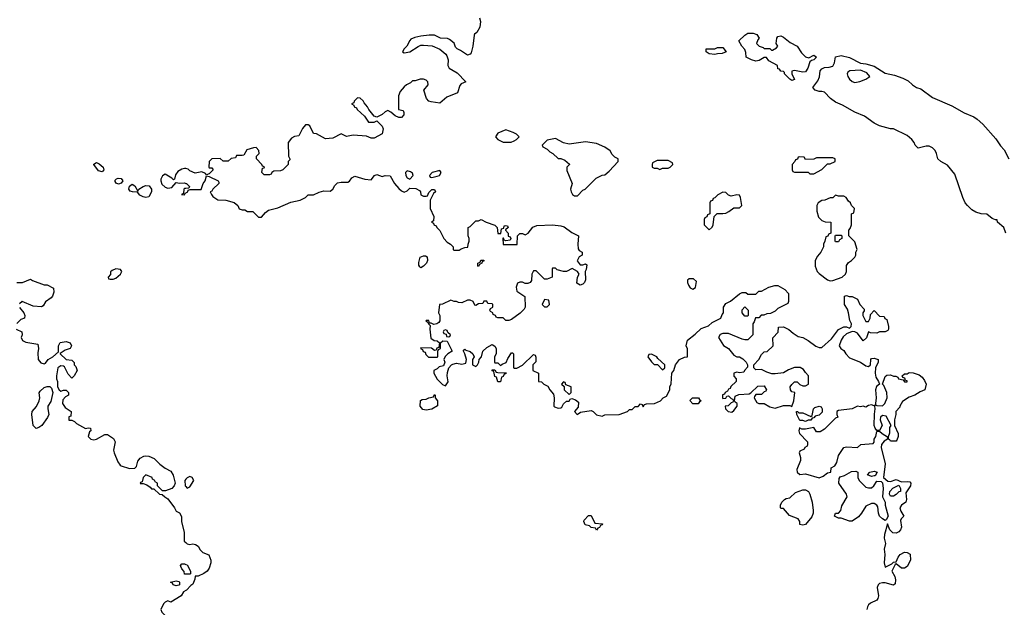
# Model space of a CAD drawing. Header units: inches. Extents: x 2380249 to 2585472, y 382747 to 546448.
# Tile 164 of 256: x 2448791 to 2455958, y 477286 to 481563. Entities that reach past the tile are written whole.
import ezdxf

# ---------------------------------------------------------------- set-up
doc = ezdxf.new("R2010")
doc.units = ezdxf.units.IN
doc.header["$MEASUREMENT"] = 0
for name, color, linetype in [('C4447', 7, 'Continuous'), ('C4448', 7, 'Continuous'), ('C4457', 7, 'Continuous'), ('C4458', 7, 'Continuous')]:
    doc.layers.add(name, color=color, linetype=linetype)

msp = doc.modelspace()

# ---------------------------------------------------------------- linework, layer by layer
at = {"layer": 'C4447', "color": 4, "elevation": 48}
for points in [[(2449491.1, 479748.9), (2449463.6, 479736.4), (2449452.7, 479727.3), (2449452, 479708), (2449434, 479690), (2449438, 479678), (2449450, 479674), (2449470, 479674), (2449490, 479682), (2449524, 479710), (2449533.2, 479730), (2449524, 479744)], [(2448910, 478588), (2448889, 478610), (2448879, 478690), (2448882, 478710), (2448912.3, 478747.7), (2448933.2, 478790), (2448937.2, 478810), (2448933.6, 478846.4), (2448940.2, 478859.8), (2448970, 478884.7), (2448990, 478894), (2449010, 478894), (2449022, 478882), (2449032, 478850), (2449016.8, 478783.2), (2448996, 478750), (2448994.8, 478730), (2449002.8, 478690), (2448993.2, 478666.8), (2448950.8, 478610), (2448930, 478594)], [(2449930, 477442), (2449908.4, 477448.4), (2449902, 477462), (2449888, 477470), (2449930, 477478), (2449950, 477474), (2449954, 477470), (2449954, 477450), (2449950, 477446)]]:
    msp.add_lwpolyline(points, close=True, dxfattribs=at)
for points in [[(2448770, 479649.2), (2448810.8, 479649.2), (2448870, 479675.3), (2448884, 479664), (2448970, 479634), (2448990, 479633.2), (2449038, 479610), (2449040.4, 479579.6), (2449028.9, 479551.1), (2449020.4, 479539.6), (2448978, 479510), (2448960.4, 479479.6), (2448950, 479472), (2448890, 479478), (2448809, 479511), (2448790, 479494)], [(2448790, 479468), (2448822, 479430), (2448828, 479410), (2448826, 479390), (2448800.2, 479379.8), (2448768.9, 479351.1)], [(2448766, 479310), (2448806, 479290), (2448808, 479270), (2448802, 479250), (2448810, 479228), (2448836.4, 479216.4), (2448922, 479202), (2448928, 479170), (2448922.7, 479137.3), (2448924, 479090), (2448944.7, 479064.7), (2448970, 479058), (2448978, 479062), (2448998, 479090), (2449032, 479110), (2449074, 479146), (2449072, 479190), (2449086, 479214), (2449130, 479221.2), (2449158, 479210), (2449168, 479190), (2449158, 479170), (2449121.2, 479158.8), (2449086, 479134), (2449086, 479130), (2449128.7, 479088.7), (2449170, 479086), (2449187.3, 479067.3), (2449188, 479050), (2449199, 479039), (2449208, 479010), (2449188.4, 478971.6), (2449170, 478954), (2449142.8, 478982.8), (2449116.9, 479036.9), (2449110, 479042), (2449090, 479044.7), (2449068, 479030), (2449058, 478970), (2449058, 478950), (2449066, 478930), (2449066, 478890), (2449078, 478870), (2449090, 478858), (2449110, 478866), (2449130, 478866), (2449146, 478850), (2449146, 478830), (2449123.1, 478816.9), (2449104.7, 478795.3), (2449102, 478770), (2449120.9, 478740.9), (2449166, 478710), (2449162, 478678), (2449148.4, 478671.6), (2449149, 478649), (2449170, 478648), (2449190, 478638), (2449203.7, 478623.7), (2449270, 478588), (2449290, 478593.2), (2449306, 478590), (2449308, 478570), (2449298, 478562), (2449288, 478530), (2449309.4, 478509.4), (2449330, 478506), (2449350.5, 478509.5), (2449410, 478544), (2449430, 478542.7), (2449474, 478514), (2449484.5, 478490), (2449473.2, 478430), (2449477.2, 478410), (2449505.2, 478345.2), (2449521.2, 478321.2), (2449530, 478315.3), (2449590, 478295.3), (2449630, 478298), (2449642, 478310), (2449651, 478350), (2449667.9, 478372.1), (2449693.7, 478386.3), (2449710, 478389.3), (2449730, 478386), (2449768.7, 478370), (2449810, 478328.7), (2449850, 478298), (2449890, 478278), (2449908.9, 478248.9), (2449922, 478190), (2449915.3, 478170), (2449898, 478150), (2449852.7, 478132.7), (2449830, 478134), (2449794, 478170), (2449794, 478190), (2449778, 478198), (2449774, 478210), (2449758, 478218), (2449754, 478230), (2449710, 478251.3), (2449688.4, 478231.6), (2449682, 478198), (2449670, 478194), (2449668, 478188), (2449690, 478186), (2449716.4, 478176.4), (2449740.4, 478160.4), (2449749.1, 478149.1), (2449768, 478148), (2449808, 478110), (2449828, 478108), (2449846, 478090), (2449870, 478075.3), (2449918, 478010), (2449930, 477986), (2449954.6, 477974.6), (2449967.3, 477947.3), (2449968.7, 477910), (2449988.7, 477830), (2449987.3, 477767.3), (2450000, 477756.5)], [(2450000, 478218), (2449992, 478210), (2449994, 478170), (2450000, 478164)], [(2450000, 477526), (2449990, 477526), (2449987.3, 477547.3), (2449970, 477566), (2449963.1, 477583.1), (2449962, 477590), (2449970, 477602), (2449990, 477602), (2450000, 477598)], [(2450000, 477407), (2449982, 477398), (2449966, 477370), (2449890, 477322), (2449870, 477332), (2449850, 477322), (2449838, 477310), (2449818, 477270), (2449826, 477250), (2449850, 477226), (2449868, 477170), (2449904, 477130), (2449922, 477082), (2450000, 477046.5)]]:
    msp.add_lwpolyline(points, dxfattribs=at)
at = {"layer": 'C4448', "color": 4, "elevation": 44}
for points in [[(2449390, 480456), (2449364.2, 480464.2), (2449330, 480509), (2449330, 480512), (2449350, 480522.8), (2449370, 480513.4), (2449397.3, 480490), (2449404, 480470)], [(2449510, 480365.1), (2449492.3, 480372.3), (2449485.1, 480385.1), (2449485.6, 480394.4), (2449494.8, 480405.2), (2449508, 480410), (2449530, 480407.3), (2449541.6, 480390), (2449530, 480372.7)], [(2449650, 480314), (2449658, 480330), (2449690, 480348), (2449710, 480356.3), (2449733.8, 480353.8), (2449750.3, 480330.3), (2449750.4, 480309.6), (2449730, 480274), (2449710, 480268.7), (2449690, 480273.2), (2449666.3, 480286.3), (2449648.7, 480308.7), (2449610.8, 480309.2), (2449595.1, 480315.1), (2449584.5, 480330), (2449589.7, 480350.3), (2449610, 480364.9), (2449630, 480354.8)]]:
    msp.add_lwpolyline(points, close=True, dxfattribs=at)
for points in [[(2450000, 480479), (2449990, 480480.7), (2449970, 480476.3), (2449941.5, 480458.5), (2449925.6, 480434.4), (2449917.2, 480402.8), (2449910, 480398), (2449898, 480410), (2449850, 480438.8), (2449830, 480426.8), (2449818, 480402), (2449816.9, 480390), (2449826.3, 480366.3), (2449850, 480344.5), (2449870, 480337), (2449898.5, 480341.5), (2449930, 480378), (2449953.6, 480373.6), (2449990, 480375.3), (2450000, 480372)], [(2450000, 480335.2), (2449990, 480334), (2449986, 480330), (2449982, 480298), (2449968, 480290), (2449990, 480288), (2449998, 480302), (2450000, 480303)]]:
    msp.add_lwpolyline(points, dxfattribs=at)
at = {"layer": 'C4457', "color": 4}
for points, elevation in [([(2452838, 480000), (2452858, 479990), (2452853.2, 479930), (2452855.3, 479895.3), (2452863.1, 479883.1), (2452886, 479870), (2452886, 479850), (2452863.1, 479836.9), (2452848.7, 479808.7), (2452870, 479778), (2452890, 479778), (2452910, 479786), (2452918, 479778), (2452914.6, 479745.4), (2452906, 479730), (2452908.7, 479670), (2452902, 479650), (2452890, 479638), (2452870, 479631.3), (2452846.4, 479646.4), (2452851.6, 479688.4), (2452862, 479710), (2452851.3, 479731.3), (2452811.6, 479751.6), (2452770, 479731.3), (2452750, 479731.3), (2452703.6, 479743.6), (2452690, 479754), (2452670, 479754), (2452666, 479750), (2452666, 479690), (2452630, 479674), (2452610, 479674), (2452550, 479734), (2452530, 479734), (2452518, 479710), (2452516.4, 479663.6), (2452506, 479650), (2452490, 479642), (2452470, 479642), (2452450, 479652), (2452430, 479652), (2452415.3, 479644.7), (2452404.7, 479615.3), (2452410, 479588), (2452467.3, 479547.3), (2452468.9, 479471.1), (2452463.1, 479456.9), (2452433.6, 479426.4), (2452370, 479382), (2452350, 479374), (2452330, 479374), (2452310, 479394), (2452270, 479394), (2452258, 479398), (2452254, 479410), (2452238, 479418), (2452234, 479430), (2452218, 479438), (2452214, 479450), (2452218, 479462), (2452234, 479470), (2452234, 479490), (2452230, 479494), (2452198, 479498), (2452190, 479514), (2452170, 479514), (2452162, 479498), (2452130, 479494), (2452110, 479482), (2452104.7, 479484.7), (2452091.1, 479511.1), (2452070, 479522), (2452050, 479522), (2452010, 479502), (2451983.6, 479503.6), (2451970, 479512), (2451952.7, 479512.7), (2451930, 479522), (2451867.3, 479492.7), (2451846, 479490), (2451838, 479430), (2451848, 479410), (2451848, 479370), (2451840.4, 479359.6), (2451826, 479350), (2451804.7, 479344.7), (2451786, 479354), (2451774, 479354), (2451770, 479374), (2451750, 479374), (2451748, 479370), (2451762, 479362), (2451766, 479350), (2451778, 479338), (2451775.3, 479310), (2451784, 479244), (2451808.4, 479228.4), (2451830, 479226), (2451846, 479210), (2451842, 479178), (2451828, 479172), (2451822, 479158), (2451810, 479154), (2451787.3, 479172.7), (2451710, 479174), (2451708, 479170), (2451722, 479162), (2451727.3, 479147.3), (2451742, 479142), (2451747.3, 479127.3), (2451767.3, 479107.3), (2451830, 479106), (2451834, 479110), (2451834, 479150), (2451838, 479162), (2451854, 479170), (2451854, 479210), (2451870, 479226), (2451902, 479222), (2451938, 479150), (2451908, 479132), (2451887.3, 479112.7), (2451878, 479090), (2451886, 479070), (2451875.3, 479044.7), (2451844, 479036), (2451830, 479022), (2451806, 479010), (2451806, 478990), (2451830, 478946), (2451867.3, 478907.3), (2451890, 478898), (2451910, 478926), (2451902, 478970), (2451905.4, 478994.6), (2451914, 479030), (2451934, 479050), (2451943.6, 479056.4), (2451970, 479062), (2452010, 479055.3), (2452038, 479062), (2452042, 479090), (2452032, 479132), (2452022, 479150), (2452022, 479158), (2452030, 479166), (2452038, 479158), (2452070, 479148), (2452088, 479130), (2452098, 479110), (2452086, 479090), (2452086, 479050), (2452110, 479038), (2452122, 479050), (2452132, 479070), (2452134, 479090), (2452152, 479110), (2452162, 479150), (2452190, 479178), (2452230, 479198), (2452250, 479186), (2452258, 479170), (2452258, 479130), (2452248, 479110), (2452246, 479070), (2452250, 479066), (2452270, 479066), (2452290, 479046), (2452303.6, 479056.4), (2452332.7, 479067.3), (2452343.6, 479096.4), (2452370, 479138), (2452378, 479138), (2452386, 479130), (2452386, 479030), (2452390, 479026), (2452410, 479026), (2452451.6, 479048.4), (2452530, 479126), (2452542, 479122), (2452547.3, 479107.3), (2452547.3, 479072.7), (2452526, 479050), (2452526, 479010), (2452566, 478990), (2452566, 478930), (2452590, 478926), (2452606, 478910), (2452634.6, 478894.6), (2452649.1, 478869.1), (2452676.4, 478836.4), (2452682, 478810), (2452678, 478750), (2452684.7, 478744.7), (2452710, 478735.3), (2452730, 478738), (2452738, 478742), (2452750, 478766), (2452770, 478786), (2452790, 478786), (2452798, 478802), (2452810, 478806), (2452836.4, 478796.4), (2452858, 478778), (2452856.4, 478743.6), (2452828, 478710), (2452848.9, 478688.9), (2452872.7, 478707.3), (2452950, 478718), (2452966, 478710), (2452990, 478688), (2453030, 478678), (2453050, 478688), (2453154, 478690), (2453214, 478710), (2453230, 478726), (2453250, 478726), (2453270, 478748), (2453292, 478748), (2453310, 478766), (2453322, 478762), (2453330, 478746), (2453338, 478762), (2453352.7, 478767.3), (2453411.1, 478768.9), (2453454, 478790), (2453474, 478810), (2453498, 478822), (2453522, 478870), (2453522, 478890), (2453531.6, 478911.6), (2453538, 478990), (2453551.3, 479010), (2453564.7, 479050), (2453594, 479090), (2453630, 479106), (2453651.6, 479108.4), (2453652.7, 479167.3), (2453642, 479190), (2453652, 479230), (2453706.8, 479273.2), (2453750, 479315.3), (2453805.4, 479334.6), (2453830, 479358), (2453894, 479390), (2453903.6, 479416.4), (2453914, 479430), (2453914, 479470), (2453930, 479498), (2453965.4, 479514.6), (2454030, 479568), (2454050, 479578), (2454076.4, 479576.4), (2454090, 479566), (2454150, 479566), (2454170, 479586), (2454190, 479586), (2454243.5, 479616.5), (2454288.4, 479628.4), (2454308.4, 479628.4), (2454360.4, 479600.4), (2454386, 479570), (2454387.3, 479512.7), (2454382, 479498), (2454310, 479462), (2454290, 479442), (2454256.4, 479423.6), (2454230, 479422), (2454207.3, 479412.7), (2454188.4, 479411.6), (2454170, 479394), (2454147.3, 479392.7), (2454136.4, 479363.6), (2454126, 479350), (2454128, 479270), (2454090, 479234), (2454070, 479232), (2454050, 479238), (2453950, 479278), (2453910, 479278), (2453890, 479272), (2453878, 479250), (2453912.5, 479192.5), (2453949.1, 479169.1), (2453990, 479122), (2454010, 479108.7), (2454030, 479108), (2454054.6, 479094.6), (2454078, 479070), (2454088, 479050), (2454087.3, 479032.7), (2454066, 479010), (2454062, 478998), (2454030, 478992), (2454010, 478998), (2453988, 478990), (2453988.4, 478968.4), (2454006, 478950), (2454006, 478930), (2453967.3, 478892.7), (2453962, 478878), (2453950, 478874), (2453942, 478858), (2453926, 478850), (2453922, 478838), (2453907.3, 478832.7), (2453906, 478810), (2453910, 478806), (2453931.6, 478808.4), (2453938, 478822), (2453950, 478826), (2453970, 478806), (2453982, 478802), (2453986, 478790), (2453982, 478778), (2453970, 478774), (2453947.3, 478752.7), (2453926, 478750), (2453928, 478730), (2453948, 478710), (2453973.2, 478706.8), (2453990, 478718), (2454012, 478750), (2454012, 478770), (2453998, 478778), (2453994, 478790), (2453998, 478822), (2454024.7, 478835.3), (2454099.6, 478840.4), (2454112.7, 478847.3), (2454163.6, 478896.4), (2454210, 478898), (2454226, 478870), (2454222, 478858), (2454210, 478854), (2454190, 478834), (2454150, 478834), (2454140.4, 478819.6), (2454138, 478810), (2454156.4, 478776.4), (2454170, 478768.7), (2454210, 478769), (2454250, 478744), (2454290, 478735.3), (2454350, 478755.3), (2454395.3, 478755.3), (2454410, 478748), (2454424.7, 478790), (2454432, 478850), (2454410, 478854), (2454402, 478870), (2454398, 478890), (2454410, 478908), (2454430, 478928), (2454450, 478928), (2454470, 478908), (2454490, 478898), (2454510, 478898), (2454532, 478910), (2454531.6, 478971.6), (2454510, 478994), (2454496.9, 479016.9), (2454470.9, 479030.9), (2454430, 479031), (2454385.6, 479014.4), (2454350, 478992), (2454290, 478984.7), (2454266.4, 478986.4), (2454230, 478998), (2454190, 479018), (2454150, 479014), (2454134, 479030), (2454134, 479050), (2454172, 479090), (2454190, 479126), (2454210, 479146), (2454232.7, 479147.3), (2454274, 479190), (2454272.7, 479247.3), (2454311.6, 479288.4), (2454314, 479326), (2454350, 479328), (2454390, 479308), (2454420.2, 479280.2), (2454457.2, 479257.2), (2454490, 479248.7), (2454530, 479229), (2454586.8, 479186.8), (2454610, 479176), (2454630, 479177.2), (2454699.3, 479240.7), (2454750, 479308.7), (2454790, 479328.7), (2454810, 479328.7), (2454830, 479318), (2454842, 479330), (2454844.7, 479350), (2454834.4, 479374.4), (2454824, 479430), (2454816, 479456), (2454794, 479490), (2454794, 479550), (2454810, 479555.3), (2454828, 479548), (2454850, 479548.7), (2454888, 479530), (2454906, 479490), (2454936.4, 479456.4), (2454936.4, 479443.6), (2454928, 479430), (2454928, 479410), (2454950, 479366), (2454970, 479366), (2454982, 479390), (2454983.6, 479416.4), (2455010, 479446), (2455050, 479406), (2455082, 479402), (2455088, 479388), (2455102, 479382), (2455115.3, 479330), (2455115.3, 479310), (2455110, 479302), (2455090, 479292), (2455048.4, 479291.6), (2455030, 479282), (2454984.7, 479284.7), (2454970, 479292), (2454953.6, 479246.4), (2454930, 479226), (2454890, 479282), (2454870, 479292), (2454850, 479294), (2454810, 479276), (2454784.8, 479255.2), (2454769, 479230), (2454755.3, 479190), (2454768, 479170), (2454790, 479154), (2454803.7, 479130), (2454830, 479102), (2454910, 479069.4), (2454950, 479042.7), (2454970, 479039), (2454984.7, 479050), (2454986, 479090), (2454990, 479098), (2455010, 479099.3), (2455039, 479090), (2455039.3, 479070), (2455019.5, 479030), (2455017, 478990), (2455022, 478962), (2455042, 478930), (2455048, 478910), (2455026.6, 478893.4), (2455019.3, 478870), (2455024, 478810), (2455019, 478770), (2455020.2, 478760.2), (2455030, 478755.3), (2455070, 478752.7), (2455087.3, 478770), (2455104.7, 478810), (2455102, 478850), (2455079.9, 478899.9), (2455071.3, 478910), (2455090, 478966), (2455103.6, 478976.4), (2455130, 478978), (2455150, 478968), (2455167.3, 478967.3), (2455182, 478962), (2455188.4, 478948.4), (2455222, 478942), (2455230, 478926), (2455250, 478926), (2455250, 478934), (2455238, 478938), (2455232.7, 478952.7), (2455218, 478958), (2455214, 478970), (2455230, 478986), (2455250, 478986), (2455266, 478994), (2455293.6, 478993.6), (2455338, 478978), (2455360.4, 478960.4), (2455376.4, 478936.4), (2455388, 478910), (2455378, 478870), (2455344.7, 478855.3), (2455306, 478830), (2455264.7, 478815.3), (2455216.4, 478783.6), (2455198, 478750), (2455198, 478742), (2455168.4, 478711.6), (2455168, 478690), (2455158, 478650), (2455158, 478610), (2455186, 478550), (2455186, 478530), (2455176.4, 478503.6), (2455170, 478494), (2455130, 478494), (2455124.7, 478504.7), (2455114, 478510), (2455114, 478530), (2455123.6, 478556.4), (2455124.7, 478595.3), (2455134, 478610), (2455097.3, 478677.3), (2455070, 478681), (2455055.3, 478670), (2455054, 478650), (2455069, 478610), (2455050, 478572), (2455030, 478572), (2455018, 478590), (2455011, 478610), (2455012, 478692), (2455018, 478730), (2455014, 478750), (2455018, 478758), (2455010, 478752), (2454990, 478758.8), (2454970, 478754.8), (2454950, 478742), (2454930.5, 478750.5), (2454910, 478744.7), (2454889.5, 478750.5), (2454850, 478731.3), (2454750, 478718), (2454738, 478710), (2454738, 478690), (2454746, 478670), (2454730, 478662), (2454650, 478582), (2454616.4, 478563.6), (2454590, 478562), (2454570, 478594), (2454510, 478582), (2454483.6, 478583.6), (2454467.3, 478592.7), (2454462, 478570), (2454468, 478550), (2454526, 478490), (2454526, 478470), (2454522, 478458), (2454506, 478450), (2454502, 478438), (2454470, 478422), (2454464, 478410), (2454475.3, 478375.3), (2454473.6, 478353.6), (2454446.6, 478290), (2454450, 478268.7), (2454470, 478253.2), (2454510, 478257), (2454610, 478229), (2454639.9, 478240.1), (2454670, 478264), (2454694, 478270), (2454698, 478302), (2454723.6, 478316.4), (2454739.8, 478340.2), (2454751.3, 478390), (2454790, 478448), (2454810, 478454), (2454890, 478448), (2454914, 478470), (2455002, 478478), (2455011, 478489), (2455010.8, 478510), (2455022.8, 478530), (2455030, 478566), (2455050, 478568), (2455068, 478550), (2455107.3, 478527.3), (2455108, 478510), (2455084.1, 478495.9), (2455062.7, 478470), (2455061.2, 478450), (2455089.2, 478330), (2455078, 478230), (2455110, 478204), (2455130, 478201.2), (2455170, 478215.3), (2455210, 478198), (2455250, 478202), (2455270, 478198), (2455278, 478190), (2455274, 478170), (2455242, 478118), (2455246, 478070), (2455241.2, 478050), (2455208.7, 478030), (2455197.2, 478010), (2455204.5, 477984.5), (2455226, 477950), (2455206, 477930), (2455202, 477918), (2455209, 477870), (2455201.2, 477850), (2455190, 477836), (2455170, 477824.9), (2455147.3, 477827.3), (2455124.7, 477850), (2455107.3, 477892.7), (2455084.8, 477815.2), (2455082, 477790), (2455092.7, 477750), (2455082, 477710), (2455087.3, 477670), (2455082.7, 477610), (2455090, 477578), (2455138, 477602), (2455150, 477615.3), (2455170, 477618), (2455184.9, 477650), (2455200.5, 477670), (2455230, 477686.6), (2455250, 477685.2), (2455272.7, 477672.7), (2455274, 477630), (2455250, 477582), (2455230, 477571), (2455210, 477571), (2455170, 477602), (2455162, 477598), (2455138, 477550), (2455161.2, 477510), (2455165.6, 477485.6), (2455164, 477456), (2455150, 477447.7), (2455090, 477464), (2455070, 477464), (2455050, 477458.8), (2455039, 477450), (2455033.2, 477430), (2455042.9, 477370), (2455037, 477350), (2455030, 477338.8), (2454984.2, 477315.8), (2454970, 477302.8), (2454960.9, 477290), (2454957.2, 477270)], 44), ([(2451863.5, 480000), (2451878, 479970), (2451903.1, 479943.1), (2451926, 479930), (2451946, 479910), (2451946, 479890), (2451950, 479886), (2451990, 479886), (2452003.6, 479896.4), (2452030, 479906), (2452052.7, 479907.3), (2452054, 479930), (2452062, 479950), (2452062, 479970), (2452054, 479990), (2452054, 480000)], 44), ([(2452346.6, 480000), (2452347.3, 479987.3), (2452362, 479982), (2452366, 479970), (2452362, 479958), (2452330, 479954), (2452318, 479958), (2452312.7, 479972.7), (2452307.3, 479972.7), (2452310, 479926), (2452412.7, 479927.3), (2452414, 479990), (2452424, 480000)], 44), ([(2452465, 480000), (2452470, 479998), (2452473.9, 480000)], 44), ([(2454677.3, 480000), (2454672.7, 479987.3), (2454658, 479982), (2454652, 479950), (2454642, 479930), (2454642, 479910), (2454622, 479870), (2454596.9, 479843.1), (2454581, 479810), (2454581, 479770), (2454594.8, 479730), (2454610, 479714.8), (2454670, 479670.6), (2454690, 479663), (2454710, 479664.9), (2454778, 479690), (2454802, 479710), (2454808, 479730), (2454810, 479774), (2454823.1, 479796.9), (2454846, 479810), (2454870, 479834), (2454878, 479850), (2454878, 479870), (2454886, 479890), (2454870, 479946), (2454826, 479990), (2454826, 480000)], 44), ([(2450000, 478164), (2450010, 478154), (2450030, 478162), (2450058, 478210), (2450046, 478230), (2450030, 478238), (2450010, 478228), (2450000, 478218)], 48), ([(2450000, 477756.5), (2450008.9, 477748.9), (2450030, 477744), (2450050, 477749), (2450070, 477744), (2450088.7, 477730), (2450104.7, 477704.7), (2450124.7, 477684.7), (2450168.4, 477668.4), (2450182, 477630), (2450182, 477610), (2450168.7, 477570), (2450155.3, 477550), (2450130, 477531), (2450090, 477511.3), (2450067.3, 477512.7), (2450066, 477490), (2450050, 477454), (2450035.3, 477444.7), (2450006, 477410), (2450000, 477407)], 48), ([(2450000, 477598), (2450010, 477594), (2450034, 477550), (2450034, 477530), (2450030, 477526), (2450000, 477526)], 48)]:
    msp.add_lwpolyline(points, dxfattribs=dict(at, elevation=elevation))
at = {"layer": 'C4457', "color": 4, "elevation": 44}
for points in [[(2454730, 479946), (2454726, 479950), (2454726, 479990), (2454730, 479994), (2454770, 479994), (2454774, 479990), (2454774, 479970), (2454758, 479962), (2454750, 479946)], [(2451710, 479758), (2451703.1, 479763.1), (2451696.4, 479776.4), (2451696.4, 479796.4), (2451706, 479834), (2451730, 479844.7), (2451743.6, 479843.6), (2451756, 479836), (2451758, 479810), (2451751.3, 479790), (2451730, 479768)], [(2452130, 479766), (2452126, 479770), (2452126, 479790), (2452142, 479798), (2452147.3, 479812.7), (2452170, 479814), (2452170, 479806), (2452158, 479802), (2452154, 479790), (2452138, 479782)], [(2453696.4, 479676.4), (2453663.6, 479676.4), (2453652.7, 479667.3), (2453652, 479650), (2453658, 479630), (2453670, 479612), (2453690, 479602), (2453710, 479614), (2453718, 479658)], [(2452610, 479526), (2452594, 479490), (2452610, 479474), (2452630, 479474), (2452646, 479490), (2452642, 479522)], [(2454070, 479406), (2454048.4, 479428.4), (2454048.4, 479451.6), (2454070, 479474), (2454094, 479450), (2454094, 479410), (2454090, 479406)], [(2451890, 479306), (2451878, 479302), (2451874, 479290), (2451878, 479278), (2451894, 479274), (2451898, 479258), (2451910, 479254), (2451922, 479258), (2451926, 479270), (2451906, 479286), (2451902, 479302)], [(2453390, 479128), (2453370, 479126), (2453362, 479110), (2453390, 479072), (2453410, 479054), (2453432.7, 479052.7), (2453470, 479014), (2453486, 479030), (2453486, 479050), (2453436.4, 479096.4), (2453428, 479110)], [(2452270, 478926), (2452262, 478962), (2452250, 478966), (2452242, 479002), (2452230, 479006), (2452230, 479014), (2452250, 479014), (2452258, 478998), (2452270, 478994), (2452332, 478992), (2452330, 478986), (2452318, 478982), (2452310, 478966), (2452298, 478962), (2452290, 478926)], [(2452750, 478926), (2452734, 478910), (2452754, 478894), (2452754, 478870), (2452790, 478834), (2452806, 478850), (2452806, 478890), (2452766, 478906), (2452762, 478922)], [(2451750, 478722), (2451724.7, 478724.7), (2451706, 478750), (2451708, 478792), (2451720.4, 478799.6), (2451750, 478802), (2451768.4, 478811.6), (2451802, 478818), (2451810, 478834), (2451814, 478830), (2451814, 478810), (2451832, 478790), (2451832.7, 478752.7), (2451790, 478729)], [(2453730, 478766), (2453690, 478768), (2453668.4, 478791.6), (2453688.4, 478811.6), (2453731.6, 478811.6), (2453738, 478798), (2453752, 478790), (2453738, 478782)], [(2454510, 478638), (2454490, 478646), (2454470, 478646), (2454448, 478690), (2454446, 478710), (2454451.6, 478711.6), (2454462, 478702), (2454490, 478702), (2454550, 478674), (2454558, 478682), (2454569, 478730), (2454579.3, 478740.7), (2454610, 478751), (2454624, 478744), (2454633, 478730), (2454633, 478707), (2454610, 478685.2), (2454582, 478678), (2454570, 478666), (2454558, 478662), (2454550, 478648), (2454530, 478648)], [(2454970, 478154.8), (2454990, 478156), (2455008.7, 478170), (2455030, 478204.7), (2455062, 478202), (2455071.1, 478191.1), (2455074.8, 478150), (2455071, 478090), (2455091, 478050), (2455091, 478030), (2455111.3, 477950), (2455098, 477922), (2455090, 477918), (2455070, 477928.7), (2455049.5, 477949.5), (2455040.9, 477970), (2455036.5, 478016.5), (2455029.2, 478029.2), (2455010, 478042), (2454990, 478042), (2454950, 478022), (2454918.8, 477970), (2454896.7, 477943.3), (2454850, 477914), (2454830, 477914), (2454770, 477935.3), (2454750, 477935.3), (2454722, 477950), (2454730, 477971.3), (2454750, 477972), (2454768, 477990), (2454774.6, 478025.4), (2454814, 478090), (2454808, 478110), (2454752.7, 478190), (2454755.5, 478224.5), (2454763.7, 478236.3), (2454795.3, 478244.7), (2454846.3, 478273.7), (2454877.3, 478277.3), (2454892, 478270), (2454890.8, 478230), (2454900.7, 478210), (2454950, 478160.7)], [(2454990, 478239), (2454962, 478250), (2454978, 478270), (2455010, 478278), (2455031.3, 478270), (2455016.9, 478243.1), (2455010, 478242)], [(2454490, 477884), (2454470, 477888.7), (2454468.7, 477910), (2454458, 477930), (2454394.6, 477954.6), (2454350, 478006), (2454330, 478006), (2454328, 478010), (2454328.7, 478030), (2454338, 478050), (2454358, 478070), (2454370, 478078), (2454396.4, 478083.6), (2454438, 478122), (2454490, 478142), (2454510, 478142), (2454532, 478130), (2454542, 478110), (2454558, 478050), (2454566, 477990), (2454566, 477970), (2454555.9, 477944.1), (2454510, 477889)], [(2455130, 478095.3), (2455122.7, 478110), (2455125.2, 478130), (2455146, 478154), (2455190, 478174), (2455202, 478150), (2455202, 478130), (2455190, 478125.2), (2455170, 478106.6), (2455150, 478096)], [(2452990, 477848), (2452982, 477862), (2452950, 477866), (2452938, 477878), (2452907.3, 477887.3), (2452898, 477910), (2452900.4, 477919.6), (2452930, 477954), (2452950, 477954), (2452954, 477950), (2452978, 477898), (2453032.7, 477892.7), (2453030, 477886), (2453018, 477882), (2453010, 477866), (2452998, 477862)]]:
    msp.add_lwpolyline(points, close=True, dxfattribs=at)
at = {"layer": 'C4458', "color": 4}
for points, elevation in [([(2452138, 481578), (2452144, 481550), (2452139, 481510), (2452118, 481470), (2452102, 481458), (2452099, 481450), (2452089.3, 481370), (2452077.5, 481322.5), (2452070, 481311.3), (2452050, 481304.7), (2451999.8, 481339.8), (2451974, 481350), (2451963.6, 481363.6), (2451952.7, 481392.7), (2451919.8, 481419.8), (2451905.4, 481425.4), (2451854, 481430), (2451810, 481451.3), (2451771.1, 481451.1), (2451710, 481442.8), (2451666, 481434), (2451639, 481421), (2451630, 481412), (2451609.3, 481370.7), (2451588.7, 481350), (2451578, 481330), (2451590, 481322), (2451630, 481329), (2451690, 481369), (2451710, 481377.2), (2451730, 481379), (2451793.6, 481373.6), (2451850, 481348.7), (2451892.9, 481312.9), (2451900.2, 481300.2), (2451909, 481270), (2451908, 481230), (2451918, 481210), (2451975.5, 481175.5), (2452038, 481110), (2452004.7, 481095.3), (2451994.6, 481085.4), (2451978, 481030), (2451900.7, 480999.3), (2451850, 480956), (2451785.4, 480965.4), (2451770, 480971.3), (2451751.3, 480990), (2451731.3, 481050), (2451764.7, 481090), (2451762, 481110), (2451750, 481122), (2451730, 481131), (2451706, 481130), (2451670, 481118), (2451650, 481118), (2451635.3, 481104.7), (2451606, 481090), (2451590, 481074), (2451560.2, 481039.8), (2451548.7, 481010), (2451548, 480910), (2451582, 480902), (2451587.3, 480887.3), (2451588, 480870), (2451570, 480852), (2451550, 480852), (2451523.5, 480863.5), (2451491.3, 480891.3), (2451470, 480902), (2451450, 480892), (2451430, 480872), (2451390, 480854), (2451370, 480862), (2451332, 480910), (2451322, 480930), (2451296.9, 480956.9), (2451290, 480972), (2451270, 480992), (2451250, 480994), (2451226, 480970), (2451222, 480958), (2451206, 480950), (2451222, 480942), (2451226, 480930), (2451242, 480922), (2451246, 480910), (2451300.4, 480860.4), (2451330, 480818), (2451370, 480818), (2451390, 480826), (2451410, 480808), (2451428.9, 480788.9), (2451435.3, 480770), (2451428.4, 480731.6), (2451370, 480702), (2451350, 480702), (2451315.3, 480715.3), (2451218, 480722), (2451170, 480712), (2451130, 480732), (2451070, 480701), (2451016.9, 480696.9), (2450950, 480732), (2450930, 480734), (2450902, 480790), (2450890, 480798), (2450870, 480798), (2450849.1, 480770.9), (2450822, 480718), (2450790, 480714), (2450770, 480702), (2450746, 480670), (2450748, 480570), (2450758, 480550), (2450758, 480542), (2450746, 480530), (2450746, 480510), (2450706, 480470), (2450690, 480462), (2450640.4, 480459.6), (2450626, 480450), (2450622, 480438), (2450610, 480434), (2450570, 480434), (2450554, 480450), (2450558, 480482), (2450570, 480486), (2450571.6, 480491.6), (2450558, 480498), (2450554, 480510), (2450514, 480550), (2450514, 480570), (2450534, 480590), (2450531.6, 480611.6), (2450512, 480632), (2450491.6, 480631.6), (2450444.7, 480615.3), (2450422, 480578), (2450410, 480574), (2450370, 480574), (2450362, 480558), (2450330, 480554), (2450307.3, 480532.7), (2450272.7, 480532.7), (2450250, 480554), (2450189.1, 480550.9), (2450168.7, 480530), (2450168, 480490), (2450170, 480486), (2450190, 480486), (2450198, 480470), (2450170, 480442), (2450150, 480434), (2450143.6, 480443.6), (2450116.9, 480456.9), (2450067.1, 480447.1), (2450030, 480462), (2450016.3, 480476.3), (2450000, 480479)], 44), ([(2455969, 480010), (2455954, 480050), (2455908, 480090), (2455906, 480106), (2455894, 480106), (2455870, 480115.3), (2455830, 480148.7), (2455790, 480149.4), (2455750, 480162.7), (2455720.1, 480180.1), (2455689.2, 480210), (2455673.2, 480230), (2455655.3, 480270), (2455598, 480438), (2455544.7, 480504.7), (2455495.3, 480530), (2455474, 480550), (2455464, 480590), (2455454, 480610), (2455435.3, 480630), (2455410, 480642.7), (2455390, 480643.7), (2455330, 480629.3), (2455309.2, 480650), (2455301.2, 480670), (2455285.2, 480690), (2455250, 480719.5), (2455150, 480769), (2455130, 480769), (2455048, 480790), (2455010, 480809.3), (2454940.1, 480860.1), (2454870, 480889.6), (2454780.1, 480940.1), (2454730, 480962.4), (2454692.3, 480990), (2454650, 481035.3), (2454630, 481041.2), (2454610, 481040.9), (2454582, 481050), (2454564, 481070), (2454601.2, 481118.8), (2454611.8, 481148.2), (2454617, 481190), (2454630, 481204.9), (2454650, 481216.3), (2454682.7, 481217.3), (2454710, 481226), (2454722, 481250), (2454728.2, 481291.8), (2454770, 481301.6), (2454830, 481288.4), (2454910, 481247.3), (2454950, 481243), (2455010, 481223.8), (2455090, 481173), (2455158.8, 481158.8), (2455218, 481138), (2455257.3, 481117.3), (2455288.5, 481088.5), (2455318, 481070), (2455350, 481058.8), (2455435.8, 480995.8), (2455575.8, 480935.8), (2455666, 480886), (2455735.6, 480855.6), (2455759.5, 480839.5), (2455801.7, 480801.7), (2455896.1, 480696.1), (2455930, 480644.9), (2455955.6, 480615.6), (2455990, 480551.3)], 36), ([(2450000, 480303), (2450014, 480310), (2450018, 480322), (2450032.7, 480327.3), (2450112, 480328), (2450126, 480370), (2450141, 480390), (2450150, 480426), (2450170, 480422), (2450235.3, 480390), (2450239.5, 480379.5), (2450240.9, 480370), (2450197, 480330), (2450190, 480316), (2450178, 480310), (2450186, 480290), (2450197.2, 480277.2), (2450232.7, 480252.7), (2450291.3, 480248.7), (2450351.8, 480231.8), (2450378, 480210), (2450387.3, 480187.3), (2450410, 480178), (2450430, 480178), (2450450, 480168), (2450487.3, 480167.3), (2450530, 480126), (2450550, 480126), (2450579.6, 480160.4), (2450602.8, 480177.2), (2450670, 480193.2), (2450764.5, 480235.5), (2450832, 480250), (2450872, 480270), (2450890, 480288), (2450930, 480288.7), (2450970, 480308.7), (2451003.5, 480316.5), (2451050, 480314), (2451070, 480328.7), (2451084.5, 480355.5), (2451104.9, 480375.1), (2451130, 480381.2), (2451178.8, 480381.2), (2451191.1, 480388.9), (2451207.5, 480412.5), (2451230, 480424), (2451303.1, 480403.1), (2451350, 480398), (2451374, 480430), (2451390, 480435.3), (2451430, 480422), (2451450, 480428), (2451487.3, 480427.3), (2451519, 480370), (2451550, 480335.3), (2451570, 480318), (2451590, 480308), (2451610, 480318), (2451630, 480338), (2451674, 480334), (2451700.4, 480320.4), (2451708, 480310), (2451710, 480288), (2451730, 480278), (2451750, 480278), (2451758, 480282), (2451770, 480306), (2451790, 480326), (2451810, 480326), (2451818, 480310), (2451802, 480298), (2451778, 480250), (2451778, 480190), (2451806, 480130), (2451802, 480098), (2451788, 480090), (2451802, 480082), (2451806, 480070), (2451822, 480062), (2451826, 480050), (2451850, 480028), (2451863.5, 480000)], 44), ([(2450000, 480372), (2450006, 480370), (2450026, 480350), (2450022, 480338), (2450000, 480335.2)], 44), ([(2454826, 480000), (2454826, 480030), (2454836.4, 480043.6), (2454846, 480070), (2454846, 480150), (2454862, 480158), (2454866, 480190), (2454846, 480210), (2454838, 480230), (2454823.1, 480243.1), (2454806, 480270), (2454790, 480278), (2454750, 480278), (2454730, 480286), (2454710, 480266), (2454690, 480266), (2454651.3, 480248.7), (2454630, 480248), (2454602, 480230), (2454592, 480210), (2454592, 480170), (2454606, 480126), (2454630, 480102), (2454652.7, 480092.7), (2454694, 480090), (2454694, 480010), (2454678, 480002), (2454677.3, 480000)], 44), ([(2452054, 480000), (2452054, 480050), (2452070, 480058), (2452110, 480098), (2452130, 480098), (2452150, 480108), (2452186, 480090), (2452248.4, 480068.4), (2452266, 480050), (2452270, 480006), (2452292.7, 480007.3), (2452298, 480042), (2452314, 480046), (2452318, 480062), (2452330, 480066), (2452342, 480062), (2452346, 480050), (2452326, 480034), (2452326, 480030), (2452346, 480010), (2452346.6, 480000)], 44), ([(2452473.9, 480000), (2452491.1, 480008.9), (2452526.8, 480053.2), (2452555.3, 480064.7), (2452669.1, 480069.1), (2452730, 480062.7), (2452754.5, 480054.5), (2452810, 480014), (2452838, 480000)], 44), ([(2452424, 480000), (2452430, 480006), (2452450, 480006), (2452465, 480000)], 44)]:
    msp.add_lwpolyline(points, dxfattribs=dict(at, elevation=elevation))
for points, elevation in [([(2454210, 481354), (2454250, 481354), (2454262, 481342), (2454270, 481342), (2454300.4, 481359.6), (2454308, 481370), (2454298, 481390), (2454302, 481430), (2454310, 481442), (2454330, 481444.7), (2454350, 481436), (2454398, 481398), (2454450, 481370.5), (2454481.8, 481321.8), (2454510, 481293), (2454534.6, 481285.4), (2454570, 481304), (2454590, 481290.8), (2454571, 481270), (2454553.2, 481266.8), (2454542.5, 481257.5), (2454528.2, 481210), (2454510, 481184.2), (2454490, 481180.7), (2454430, 481193.2), (2454412, 481188), (2454411.3, 481170), (2454430, 481128), (2454410, 481121.2), (2454395.3, 481130), (2454358, 481170), (2454358, 481178), (2454350, 481186), (2454330, 481188), (2454322, 481202), (2454310, 481206), (2454306, 481230), (2454244.7, 481264.7), (2454227.3, 481287.3), (2454210, 481288), (2454174.4, 481265.6), (2454150, 481261.2), (2454118, 481270), (2454078, 481290), (2454076.4, 481323.6), (2454070, 481346), (2454048, 481370), (2454026, 481410), (2454068, 481450), (2454090, 481464.7), (2454130, 481464.7), (2454156, 481456), (2454174, 481430), (2454163.6, 481416.4), (2454154, 481390), (2454174, 481370), (2454202, 481362)], 36), ([(2453850, 481309.2), (2453810, 481315.3), (2453788, 481330), (2453788, 481350), (2453850, 481352), (2453870, 481362), (2453910, 481362), (2453934, 481330), (2453903.6, 481316.4), (2453870, 481315.3)], 36), ([(2454910, 481196), (2454834, 481190), (2454818, 481182), (2454814.8, 481170), (2454818.8, 481150), (2454830.8, 481130), (2454850, 481114), (2454870, 481107.3), (2454906, 481114), (2454949.1, 481130.9), (2454978, 481150), (2454955.9, 481175.9)], 36), ([(2452330, 480762), (2452270, 480738), (2452254, 480710), (2452271.6, 480691.6), (2452310, 480672), (2452368.4, 480671.6), (2452390, 480682), (2452406, 480690), (2452426, 480710), (2452406, 480730), (2452383.1, 480743.1)], 44), ([(2452690, 480698), (2452630, 480686), (2452594, 480650), (2452598, 480638), (2452630, 480622), (2452650, 480602), (2452672, 480590), (2452710, 480552), (2452730, 480552), (2452759.6, 480539.6), (2452791.6, 480511.6), (2452791.6, 480508.4), (2452774, 480490), (2452774, 480466), (2452811.3, 480370), (2452801, 480330), (2452804.7, 480310), (2452814, 480290), (2452830, 480282), (2452850, 480282), (2452890, 480322), (2452906, 480330), (2452986, 480410), (2453030, 480432), (2453050, 480434), (2453080.4, 480459.6), (2453146, 480530), (2453146, 480550), (2453123.1, 480563.1), (2453103.1, 480583.1), (2453088.4, 480608.4), (2453050, 480635.3), (2452990, 480661.2), (2452910, 480673.2), (2452790, 480658), (2452750, 480668)], 44), ([(2454470, 480566), (2454458, 480562), (2454452.7, 480547.3), (2454438, 480542), (2454434, 480530), (2454414, 480510), (2454414, 480470), (2454418, 480458), (2454430, 480454), (2454530, 480454), (2454542, 480442), (2454570, 480442), (2454630, 480472), (2454670, 480514), (2454690, 480514), (2454726, 480530), (2454726, 480550), (2454710, 480558), (2454590, 480558), (2454570, 480548), (2454510, 480546), (2454502, 480562)], 44), ([(2453510, 480538), (2453430, 480538), (2453398, 480522), (2453394, 480510), (2453394, 480490), (2453410, 480482), (2453430, 480482), (2453450, 480474), (2453470, 480482), (2453510, 480482), (2453526, 480490), (2453546, 480510), (2453542, 480522)], 44), ([(2451610, 480462), (2451598, 480450), (2451601, 480430), (2451610, 480412), (2451630, 480402), (2451654, 480430), (2451650, 480446), (2451636.5, 480456.5)], 44), ([(2451850, 480466), (2451794, 480450), (2451774, 480430), (2451778, 480418), (2451790, 480414), (2451830, 480424.7), (2451846, 480430), (2451858, 480450)], 44), ([(2453910, 480308), (2453871.6, 480288.4), (2453850, 480266), (2453838, 480262), (2453832.7, 480247.3), (2453818, 480242), (2453814, 480230), (2453814, 480150), (2453798, 480142), (2453792.7, 480127.3), (2453778, 480122), (2453774, 480110), (2453774, 480070), (2453810, 480034), (2453830, 480054), (2453838, 480070), (2453846, 480130), (2453868, 480152), (2453910, 480151.3), (2453930, 480156), (2453953.6, 480166.4), (2453990, 480194), (2454030, 480194), (2454046, 480210), (2454038, 480270), (2454030, 480286), (2454010, 480288), (2453970, 480278), (2453950, 480286), (2453930, 480306)], 44)]:
    msp.add_lwpolyline(points, close=True, dxfattribs=dict(at, elevation=elevation))

doc.saveas('drawing.dxf')
